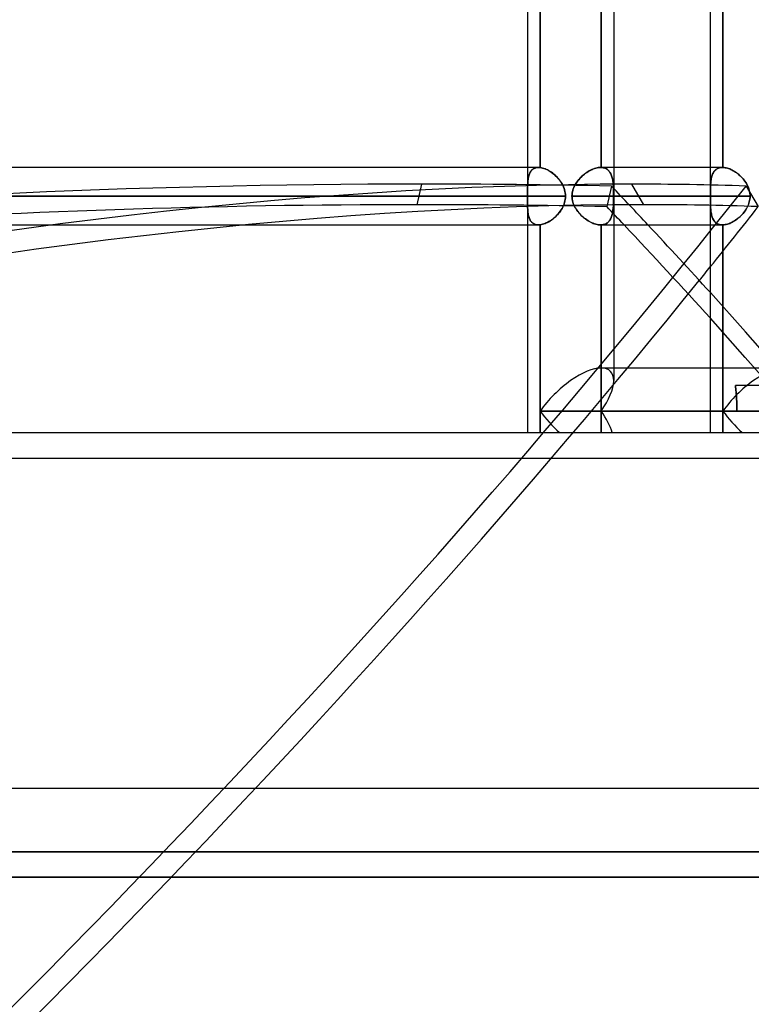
# Model space of a CAD drawing. Header units: millimetres. Extents: x -288 to 288, y -100 to 123.
# Tile 66 of 75: x 151 to 179, y -22 to 16. Entities that reach past the tile are written whole.
import ezdxf

# ---------------------------------------------------------------- set-up
doc = ezdxf.new("R2010")
doc.units = ezdxf.units.MM
doc.layers.add('MAIN-1', color=7, linetype='Continuous')
doc.layers.add('MAIN-2', color=7, linetype='Continuous')

msp = doc.modelspace()

# ---------------------------------------------------------------- linework, layer by layer
at = {"layer": 'MAIN-1'}
for p, q in [((173.886, 31.305), (173.886, 2.542)), ((170.496, 19.175), (170.496, 10.435)), ((170.993, 19.179), (170.993, 10.431)), ((177.687, 19.175), (177.687, 10.435)), ((178.184, 19.175), (178.184, 10.435)), ((170.929, 10.435), (-170.929, 10.435)), ((170.939, 10.435), (170.928, 10.435)), ((170.949, 10.435), (170.939, 10.435)), ((170.96, 10.434), (170.949, 10.435)), ((170.971, 10.433), (170.96, 10.434)), ((170.982, 10.432), (170.971, 10.433)), ((170.993, 10.431), (170.982, 10.432)), ((171.039, 10.424), (170.993, 10.431)), ((171.087, 10.413), (171.039, 10.424)), ((171.135, 10.399), (171.087, 10.413)), ((171.185, 10.381), (171.135, 10.399)), ((171.235, 10.36), (171.185, 10.381)), ((171.285, 10.336), (171.235, 10.36)), ((171.336, 10.308), (171.285, 10.336)), ((171.386, 10.277), (171.336, 10.308)), ((171.436, 10.244), (171.386, 10.277)), ((171.485, 10.208), (171.436, 10.244)), ((171.533, 10.169), (171.485, 10.208)), ((171.58, 10.128), (171.533, 10.169)), ((171.625, 10.085), (171.58, 10.128)), ((171.669, 10.04), (171.625, 10.085)), ((178.168, 10.435), (173.886, 10.435)), ((178.17, 10.435), (178.167, 10.435)), ((178.173, 10.435), (178.17, 10.435)), ((178.176, 10.435), (178.173, 10.435)), ((178.178, 10.435), (178.176, 10.435)), ((178.181, 10.435), (178.178, 10.435)), ((178.184, 10.435), (178.181, 10.435)), ((178.226, 10.432), (178.184, 10.435)), ((178.269, 10.426), (178.226, 10.432)), ((178.314, 10.418), (178.269, 10.426)), ((178.359, 10.406), (178.314, 10.418)), ((178.405, 10.391), (178.359, 10.406)), ((178.451, 10.374), (178.405, 10.391)), ((178.498, 10.354), (178.451, 10.374)), ((178.545, 10.331), (178.498, 10.354)), ((178.591, 10.306), (178.545, 10.331)), ((178.638, 10.278), (178.591, 10.306)), ((178.684, 10.248), (178.638, 10.278)), ((178.729, 10.216), (178.684, 10.248)), ((178.774, 10.181), (178.729, 10.216)), ((178.817, 10.145), (178.774, 10.181)), ((178.86, 10.107), (178.817, 10.145)), ((178.901, 10.066), (178.86, 10.107)), ((171.712, 9.992), (171.669, 10.04)), ((171.752, 9.943), (171.712, 9.992)), ((171.789, 9.892), (171.752, 9.943)), ((171.825, 9.839), (171.789, 9.892)), ((171.857, 9.785), (171.825, 9.839)), ((171.886, 9.729), (171.857, 9.785)), ((171.912, 9.672), (171.886, 9.729)), ((178.941, 10.024), (178.901, 10.066)), ((178.979, 9.981), (178.941, 10.024)), ((179.015, 9.936), (178.979, 9.981)), ((179.05, 9.89), (179.015, 9.936)), ((179.082, 9.842), (179.05, 9.89)), ((179.112, 9.793), (179.082, 9.842)), ((179.139, 9.743), (179.112, 9.793)), ((179.164, 9.691), (179.139, 9.743)), ((179.186, 9.639), (179.164, 9.691)), ((171.99, 9.305), (-171.99, 9.305)), ((171.935, 9.613), (171.912, 9.672)), ((171.954, 9.553), (171.935, 9.613)), ((171.97, 9.492), (171.954, 9.553)), ((171.981, 9.43), (171.97, 9.492)), ((171.987, 9.368), (171.981, 9.43)), ((171.99, 9.305), (171.987, 9.368)), ((171.987, 9.241), (171.99, 9.305)), ((179.25, 9.305), (173.886, 9.305)), ((179.205, 9.585), (179.186, 9.639)), ((179.221, 9.53), (179.205, 9.585)), ((179.233, 9.475), (179.221, 9.53)), ((179.242, 9.419), (179.233, 9.475)), ((179.248, 9.362), (179.242, 9.419)), ((179.25, 9.305), (179.248, 9.362)), ((179.248, 9.247), (179.25, 9.305)), ((171.884, 8.876), (171.91, 8.934)), ((171.91, 8.934), (171.934, 8.993)), ((171.934, 8.993), (171.954, 9.054)), ((171.954, 9.054), (171.969, 9.116)), ((171.969, 9.116), (171.98, 9.178)), ((171.98, 9.178), (171.987, 9.241)), ((179.136, 8.862), (179.161, 8.914)), ((179.161, 8.914), (179.184, 8.967)), ((179.184, 8.967), (179.204, 9.022)), ((179.204, 9.022), (179.22, 9.077)), ((179.22, 9.077), (179.233, 9.133)), ((179.233, 9.133), (179.242, 9.19)), ((179.242, 9.19), (179.248, 9.247)), ((171.62, 8.52), (171.664, 8.565)), ((171.664, 8.565), (171.706, 8.612)), ((171.706, 8.612), (171.747, 8.661)), ((171.747, 8.661), (171.785, 8.712)), ((171.785, 8.712), (171.82, 8.765)), ((171.82, 8.765), (171.853, 8.819)), ((171.853, 8.819), (171.884, 8.876)), ((178.855, 8.499), (178.896, 8.538)), ((178.896, 8.538), (178.936, 8.58)), ((178.936, 8.58), (178.974, 8.623)), ((178.974, 8.623), (179.01, 8.667)), ((179.01, 8.667), (179.045, 8.714)), ((179.045, 8.714), (179.078, 8.761)), ((179.078, 8.761), (179.108, 8.811)), ((179.108, 8.811), (179.136, 8.862)), ((-170.929, 8.175), (170.929, 8.175)), ((170.496, 8.175), (170.496, 0)), ((170.929, 8.175), (170.939, 8.175)), ((170.939, 8.175), (170.95, 8.175)), ((170.95, 8.175), (170.96, 8.176)), ((170.96, 8.176), (170.971, 8.177)), ((170.971, 8.177), (170.982, 8.178)), ((170.982, 8.178), (170.993, 8.179)), ((170.993, 8.179), (171.039, 8.186)), ((170.993, 8.179), (170.993, 0.847)), ((171.039, 8.186), (171.086, 8.197)), ((171.086, 8.197), (171.135, 8.211)), ((171.135, 8.211), (171.184, 8.228)), ((171.184, 8.228), (171.233, 8.249)), ((171.233, 8.249), (171.283, 8.273)), ((171.283, 8.273), (171.333, 8.3)), ((171.333, 8.3), (171.382, 8.33)), ((171.382, 8.33), (171.432, 8.363)), ((171.432, 8.363), (171.48, 8.399)), ((171.48, 8.399), (171.528, 8.437)), ((171.528, 8.437), (171.575, 8.477)), ((171.575, 8.477), (171.62, 8.52)), ((173.886, 8.175), (178.168, 8.175)), ((177.687, 8.175), (177.687, 2.542)), ((178.168, 8.175), (178.17, 8.175)), ((178.17, 8.175), (178.173, 8.175)), ((178.173, 8.175), (178.176, 8.175)), ((178.176, 8.175), (178.178, 8.175)), ((178.178, 8.175), (178.181, 8.175)), ((178.181, 8.175), (178.184, 8.175)), ((178.184, 8.175), (178.226, 8.178)), ((178.184, 8.175), (178.184, 2.542)), ((178.226, 8.178), (178.269, 8.184)), ((178.269, 8.184), (178.313, 8.192)), ((178.313, 8.192), (178.358, 8.204)), ((178.358, 8.204), (178.403, 8.218)), ((178.403, 8.218), (178.449, 8.235)), ((178.449, 8.235), (178.496, 8.255)), ((178.496, 8.255), (178.542, 8.278)), ((178.542, 8.278), (178.588, 8.302)), ((178.588, 8.302), (178.634, 8.33)), ((178.634, 8.33), (178.68, 8.359)), ((178.68, 8.359), (178.725, 8.391)), ((178.725, 8.391), (178.769, 8.425)), ((178.769, 8.425), (178.813, 8.461)), ((178.813, 8.461), (178.855, 8.499)), ((180.98, 2.542), (173.39, 2.542)), ((170.993, 0.847), (170.993, 0)), ((179.782, 0.847), (170.993, 0.847)), ((-268, 0), (268, 0)), ((-268, -14), (268, -14)), ((227, -17.5), (0, -17.5))]:
    msp.add_line(p, q, dxfattribs=at)
for centre, major_axis, ratio, start_param, end_param in [((-64.572, -43.405), (280.931, -63.073), 0.559017, 0.668875, 0.691608), ((-64.391, -42.595), (-280.931, 63.073), 0.559017, -2.47148, -2.455), ((-39.614, -43.405), (248.22, 145.9), 0.345492, -0.743254, -0.739927), ((172.191, 0.847), (-1.566, -1.566), 0.414214, -2.748894, -1.178097), ((172.191, 0.847), (-1.566, 1.566), 0.414214, 1.178097, 1.701696)]:
    msp.add_ellipse(centre, major_axis=major_axis, ratio=ratio, start_param=start_param, end_param=end_param, dxfattribs=at)
at = {"layer": 'MAIN-2'}
for p, q in [((170.993, 10.431), (170.993, 19.179)), ((173.39, 19.175), (173.39, 10.435)), ((173.39, 10.435), (173.39, 19.175)), ((178.184, 10.435), (178.184, 19.175)), ((170.496, 10.435), (170.496, 9.464)), ((170.542, 10.099), (170.531, 10.055)), ((170.535, 10.073), (170.545, 10.111)), ((170.554, 10.141), (170.542, 10.099)), ((170.545, 10.111), (170.556, 10.147)), ((170.568, 10.181), (170.554, 10.141)), ((170.556, 10.147), (170.569, 10.181)), ((170.585, 10.219), (170.568, 10.181)), ((170.569, 10.181), (170.583, 10.214)), ((170.583, 10.214), (170.599, 10.245)), ((170.604, 10.254), (170.585, 10.219)), ((170.599, 10.245), (170.616, 10.274)), ((170.625, 10.287), (170.604, 10.254)), ((170.616, 10.274), (170.636, 10.301)), ((170.649, 10.316), (170.625, 10.287)), ((170.636, 10.301), (170.657, 10.325)), ((170.675, 10.343), (170.649, 10.316)), ((170.657, 10.325), (170.68, 10.348)), ((170.704, 10.367), (170.675, 10.343)), ((170.68, 10.348), (170.704, 10.368)), ((170.735, 10.387), (170.704, 10.367)), ((170.704, 10.368), (170.731, 10.385)), ((170.731, 10.385), (170.76, 10.4)), ((170.769, 10.404), (170.735, 10.387)), ((170.76, 10.4), (170.79, 10.413)), ((170.805, 10.418), (170.769, 10.404)), ((170.79, 10.413), (170.822, 10.422)), ((170.844, 10.427), (170.805, 10.418)), ((170.822, 10.422), (170.856, 10.429)), ((170.885, 10.433), (170.844, 10.427)), ((170.856, 10.429), (170.892, 10.434)), ((170.928, 10.435), (170.885, 10.433)), ((170.892, 10.434), (170.929, 10.435)), ((170.929, 10.435), (170.939, 10.435)), ((170.939, 10.435), (170.95, 10.435)), ((170.95, 10.435), (170.96, 10.434)), ((170.96, 10.434), (170.971, 10.433)), ((170.971, 10.433), (170.982, 10.432)), ((170.982, 10.432), (170.993, 10.431)), ((170.993, 10.431), (171.039, 10.424)), ((171.039, 10.424), (171.086, 10.413)), ((171.086, 10.413), (171.135, 10.399)), ((171.135, 10.399), (171.184, 10.382)), ((171.184, 10.382), (171.233, 10.361)), ((171.233, 10.361), (171.283, 10.337)), ((171.283, 10.337), (171.333, 10.31)), ((171.333, 10.31), (171.382, 10.28)), ((171.382, 10.28), (171.432, 10.247)), ((171.432, 10.247), (171.48, 10.211)), ((171.48, 10.211), (171.528, 10.173)), ((171.528, 10.173), (171.575, 10.133)), ((171.575, 10.133), (171.62, 10.09)), ((171.62, 10.09), (171.664, 10.045)), ((172.635, 10.086), (172.591, 10.043)), ((172.597, 10.049), (172.641, 10.092)), ((172.68, 10.126), (172.635, 10.086)), ((172.641, 10.092), (172.687, 10.133)), ((172.727, 10.165), (172.68, 10.126)), ((172.687, 10.133), (172.734, 10.171)), ((172.775, 10.202), (172.727, 10.165)), ((172.734, 10.171), (172.783, 10.208)), ((172.824, 10.237), (172.775, 10.202)), ((172.783, 10.208), (172.832, 10.242)), ((172.875, 10.27), (172.824, 10.237)), ((172.832, 10.242), (172.882, 10.274)), ((172.926, 10.3), (172.875, 10.27)), ((172.882, 10.274), (172.932, 10.303)), ((172.977, 10.327), (172.926, 10.3)), ((172.932, 10.303), (172.983, 10.33)), ((173.028, 10.351), (172.977, 10.327)), ((172.983, 10.33), (173.033, 10.354)), ((173.079, 10.373), (173.028, 10.351)), ((173.033, 10.354), (173.084, 10.375)), ((173.13, 10.392), (173.079, 10.373)), ((173.084, 10.375), (173.134, 10.393)), ((173.181, 10.407), (173.13, 10.392)), ((173.134, 10.393), (173.184, 10.408)), ((173.231, 10.419), (173.181, 10.407)), ((173.184, 10.408), (173.233, 10.42)), ((173.279, 10.428), (173.231, 10.419)), ((173.233, 10.42), (173.281, 10.428)), ((173.327, 10.433), (173.279, 10.428)), ((173.281, 10.428), (173.328, 10.433)), ((173.373, 10.435), (173.327, 10.433)), ((173.328, 10.433), (173.373, 10.435)), ((173.376, 10.435), (173.373, 10.435)), ((173.373, 10.435), (173.376, 10.435)), ((173.886, 10.435), (173.373, 10.435)), ((173.378, 10.435), (173.376, 10.435)), ((173.376, 10.435), (173.379, 10.435)), ((173.381, 10.435), (173.378, 10.435)), ((173.379, 10.435), (173.381, 10.435)), ((173.384, 10.435), (173.381, 10.435)), ((173.381, 10.435), (173.384, 10.435)), ((173.387, 10.435), (173.384, 10.435)), ((173.384, 10.435), (173.387, 10.435)), ((173.39, 10.435), (173.387, 10.435)), ((173.387, 10.435), (173.39, 10.435)), ((173.43, 10.432), (173.39, 10.435)), ((173.39, 10.435), (173.43, 10.432)), ((173.47, 10.426), (173.43, 10.432)), ((173.43, 10.432), (173.469, 10.426)), ((173.469, 10.426), (173.506, 10.418)), ((173.507, 10.418), (173.47, 10.426)), ((173.506, 10.418), (173.541, 10.406)), ((173.542, 10.406), (173.507, 10.418)), ((173.541, 10.406), (173.575, 10.392)), ((173.576, 10.391), (173.542, 10.406)), ((173.575, 10.392), (173.606, 10.375)), ((173.607, 10.374), (173.576, 10.391)), ((173.606, 10.375), (173.636, 10.355)), ((173.637, 10.354), (173.607, 10.374)), ((173.636, 10.355), (173.663, 10.332)), ((173.665, 10.331), (173.637, 10.354)), ((173.663, 10.332), (173.688, 10.308)), ((173.69, 10.306), (173.665, 10.331)), ((173.688, 10.308), (173.712, 10.28)), ((173.714, 10.278), (173.69, 10.306)), ((173.712, 10.28), (173.734, 10.251)), ((173.735, 10.248), (173.714, 10.278)), ((173.734, 10.251), (173.753, 10.219)), ((173.755, 10.216), (173.735, 10.248)), ((173.753, 10.219), (173.771, 10.185)), ((173.773, 10.181), (173.755, 10.216)), ((173.771, 10.185), (173.787, 10.149)), ((173.789, 10.145), (173.773, 10.181)), ((173.787, 10.149), (173.802, 10.111)), ((173.804, 10.107), (173.789, 10.145)), ((173.802, 10.111), (173.815, 10.072)), ((173.816, 10.066), (173.804, 10.107)), ((177.687, 10.435), (177.687, 8.175)), ((177.746, 10.086), (177.735, 10.043)), ((177.737, 10.049), (177.748, 10.092)), ((177.759, 10.126), (177.746, 10.086)), ((177.748, 10.092), (177.762, 10.133)), ((177.774, 10.165), (177.759, 10.126)), ((177.762, 10.133), (177.777, 10.171)), ((177.791, 10.202), (177.774, 10.165)), ((177.777, 10.171), (177.794, 10.208)), ((177.81, 10.237), (177.791, 10.202)), ((177.794, 10.208), (177.813, 10.242)), ((177.831, 10.27), (177.81, 10.237)), ((177.813, 10.242), (177.834, 10.274)), ((177.855, 10.3), (177.831, 10.27)), ((177.834, 10.274), (177.858, 10.303)), ((177.88, 10.327), (177.855, 10.3)), ((177.858, 10.303), (177.884, 10.33)), ((177.908, 10.351), (177.88, 10.327)), ((177.884, 10.33), (177.912, 10.354)), ((177.939, 10.373), (177.908, 10.351)), ((177.912, 10.354), (177.942, 10.375)), ((177.971, 10.392), (177.939, 10.373)), ((177.942, 10.375), (177.974, 10.393)), ((178.006, 10.407), (177.971, 10.392)), ((177.974, 10.393), (178.009, 10.408)), ((178.044, 10.419), (178.006, 10.407)), ((178.009, 10.408), (178.045, 10.42)), ((178.083, 10.428), (178.044, 10.419)), ((178.045, 10.42), (178.084, 10.428)), ((178.124, 10.433), (178.083, 10.428)), ((178.084, 10.428), (178.125, 10.433)), ((178.167, 10.435), (178.124, 10.433)), ((178.125, 10.433), (178.167, 10.435)), ((178.167, 10.435), (178.17, 10.435)), ((178.17, 10.435), (178.173, 10.435)), ((178.173, 10.435), (178.176, 10.435)), ((178.176, 10.435), (178.178, 10.435)), ((178.178, 10.435), (178.181, 10.435)), ((178.181, 10.435), (178.184, 10.435)), ((178.184, 10.435), (178.226, 10.432)), ((178.226, 10.432), (178.269, 10.426)), ((178.269, 10.426), (178.313, 10.418)), ((178.313, 10.418), (178.358, 10.406)), ((178.358, 10.406), (178.403, 10.392)), ((178.403, 10.392), (178.449, 10.375)), ((178.449, 10.375), (178.496, 10.355)), ((178.496, 10.355), (178.542, 10.332)), ((178.542, 10.332), (178.588, 10.308)), ((178.588, 10.308), (178.634, 10.28)), ((178.634, 10.28), (178.68, 10.251)), ((178.68, 10.251), (178.725, 10.219)), ((178.725, 10.219), (178.769, 10.185)), ((178.769, 10.185), (178.813, 10.149)), ((178.813, 10.149), (178.855, 10.111)), ((178.855, 10.111), (178.896, 10.072)), ((166.158, 8.969), (166.339, 9.778)), ((170.497, 9.671), (170.499, 9.72)), ((170.498, 9.701), (170.497, 9.644)), ((170.5, 9.757), (170.498, 9.701)), ((170.499, 9.72), (170.5, 9.768)), ((170.5, 9.768), (170.502, 9.815)), ((170.502, 9.811), (170.5, 9.757)), ((170.506, 9.863), (170.502, 9.811)), ((170.502, 9.815), (170.505, 9.861)), ((170.505, 9.861), (170.509, 9.906)), ((170.51, 9.913), (170.506, 9.863)), ((170.509, 9.906), (170.514, 9.95)), ((170.516, 9.962), (170.51, 9.913)), ((170.514, 9.95), (170.52, 9.992)), ((170.523, 10.009), (170.516, 9.962)), ((170.52, 9.992), (170.527, 10.033)), ((170.531, 10.055), (170.523, 10.009)), ((170.527, 10.033), (170.535, 10.073)), ((171.664, 10.045), (171.706, 9.998)), ((171.706, 9.998), (171.747, 9.949)), ((171.747, 9.949), (171.785, 9.898)), ((171.785, 9.898), (171.82, 9.845)), ((171.82, 9.845), (171.853, 9.791)), ((171.853, 9.791), (171.884, 9.734)), ((171.884, 9.734), (171.91, 9.676)), ((172.319, 9.652), (172.344, 9.706)), ((172.344, 9.705), (172.319, 9.651)), ((172.344, 9.706), (172.372, 9.759)), ((172.372, 9.758), (172.344, 9.705)), ((172.372, 9.759), (172.404, 9.811)), ((172.403, 9.81), (172.372, 9.758)), ((172.436, 9.859), (172.403, 9.81)), ((172.404, 9.811), (172.438, 9.861)), ((172.472, 9.908), (172.436, 9.859)), ((172.438, 9.861), (172.474, 9.911)), ((172.509, 9.954), (172.472, 9.908)), ((172.474, 9.911), (172.513, 9.959)), ((172.549, 10), (172.509, 9.954)), ((172.513, 9.959), (172.554, 10.005)), ((172.591, 10.043), (172.549, 10)), ((172.554, 10.005), (172.597, 10.049)), ((173.796, 9.702), (173.614, 8.893)), ((173.815, 10.072), (173.826, 10.03)), ((173.828, 10.024), (173.816, 10.066)), ((173.826, 10.03), (173.836, 9.987)), ((173.837, 9.981), (173.828, 10.024)), ((173.836, 9.987), (173.845, 9.943)), ((173.846, 9.936), (173.837, 9.981)), ((173.845, 9.943), (173.852, 9.896)), ((173.853, 9.89), (173.846, 9.936)), ((173.852, 9.896), (173.858, 9.849)), ((173.859, 9.842), (173.853, 9.89)), ((173.858, 9.849), (173.864, 9.799)), ((173.864, 9.793), (173.859, 9.842)), ((173.864, 9.799), (173.868, 9.748)), ((173.869, 9.743), (173.864, 9.793)), ((173.868, 9.748), (173.872, 9.696)), ((173.872, 9.691), (173.869, 9.743)), ((173.872, 9.696), (173.874, 9.643)), ((173.875, 9.639), (173.872, 9.691)), ((175.071, 8.969), (174.595, 9.778)), ((177.692, 9.652), (177.694, 9.706)), ((177.694, 9.705), (177.692, 9.651)), ((177.694, 9.706), (177.697, 9.759)), ((177.697, 9.758), (177.694, 9.705)), ((177.697, 9.759), (177.701, 9.811)), ((177.701, 9.81), (177.697, 9.758)), ((177.701, 9.811), (177.705, 9.861)), ((177.705, 9.859), (177.701, 9.81)), ((177.705, 9.861), (177.711, 9.911)), ((177.711, 9.908), (177.705, 9.859)), ((177.711, 9.911), (177.718, 9.959)), ((177.718, 9.954), (177.711, 9.908)), ((177.718, 9.959), (177.727, 10.005)), ((177.726, 10), (177.718, 9.954)), ((177.735, 10.043), (177.726, 10)), ((177.727, 10.005), (177.737, 10.049)), ((178.896, 10.072), (178.936, 10.03)), ((178.936, 10.03), (178.974, 9.987)), ((178.974, 9.987), (179.01, 9.943)), ((179.01, 9.943), (179.045, 9.896)), ((179.045, 9.896), (179.078, 9.849)), ((179.078, 9.849), (179.108, 9.799)), ((179.099, 9.702), (179.574, 8.893)), ((179.108, 9.799), (179.136, 9.748)), ((179.136, 9.748), (179.161, 9.696)), ((179.161, 9.696), (179.184, 9.643)), ((-171.99, 9.305), (171.99, 9.305)), ((170.496, 9.305), (-170.496, 9.305)), ((-170.496, 9.305), (170.496, 9.305)), ((170.497, 9.644), (170.496, 9.586)), ((170.496, 9.571), (170.497, 9.621)), ((170.496, 9.586), (170.496, 9.526)), ((170.496, 9.519), (170.496, 9.571)), ((170.496, 9.526), (170.496, 9.466)), ((170.496, 9.467), (170.496, 9.519)), ((170.496, 9.44), (170.496, 9.467)), ((170.496, 9.466), (170.496, 9.439)), ((170.496, 9.413), (170.496, 9.44)), ((170.496, 9.439), (170.496, 9.413)), ((170.496, 9.386), (170.496, 9.413)), ((170.496, 9.413), (170.496, 9.386)), ((170.496, 9.359), (170.496, 9.386)), ((170.496, 9.386), (170.496, 9.359)), ((170.496, 9.332), (170.496, 9.359)), ((170.496, 9.359), (170.496, 9.332)), ((170.496, 9.305), (170.496, 9.332)), ((170.496, 9.332), (170.496, 9.305)), ((170.496, 9.278), (170.496, 9.305)), ((170.496, 9.305), (170.496, 9.278)), ((170.497, 9.621), (170.497, 9.671)), ((171.91, 9.676), (171.934, 9.617)), ((171.934, 9.617), (171.954, 9.556)), ((171.954, 9.556), (171.969, 9.494)), ((171.969, 9.494), (171.98, 9.432)), ((171.98, 9.432), (171.987, 9.369)), ((171.987, 9.369), (171.99, 9.305)), ((171.99, 9.305), (171.987, 9.242)), ((172.245, 9.305), (172.247, 9.365)), ((172.247, 9.364), (172.245, 9.305)), ((177.688, 9.305), (172.245, 9.305)), ((172.245, 9.305), (177.688, 9.305)), ((172.245, 9.305), (172.247, 9.245)), ((172.247, 9.246), (172.245, 9.305)), ((172.247, 9.365), (172.254, 9.424)), ((172.253, 9.423), (172.247, 9.364)), ((172.264, 9.481), (172.253, 9.423)), ((172.254, 9.424), (172.264, 9.483)), ((172.264, 9.483), (172.279, 9.54)), ((172.278, 9.538), (172.264, 9.481)), ((172.297, 9.595), (172.278, 9.538)), ((172.279, 9.54), (172.297, 9.596)), ((172.297, 9.596), (172.319, 9.652)), ((172.319, 9.651), (172.297, 9.595)), ((173.874, 9.643), (173.877, 9.588)), ((173.877, 9.585), (173.875, 9.639)), ((173.877, 9.588), (173.878, 9.533)), ((173.878, 9.53), (173.877, 9.585)), ((173.878, 9.533), (173.88, 9.477)), ((173.88, 9.475), (173.878, 9.53)), ((173.88, 9.477), (173.88, 9.42)), ((173.88, 9.419), (173.88, 9.475)), ((173.88, 9.42), (173.881, 9.363)), ((173.881, 9.362), (173.88, 9.419)), ((173.881, 9.363), (173.881, 9.305)), ((173.881, 9.305), (173.881, 9.362)), ((173.881, 9.305), (179.25, 9.305)), ((173.881, 9.305), (173.881, 9.248)), ((173.881, 9.247), (173.881, 9.305)), ((177.689, 9.481), (177.688, 9.423)), ((177.688, 9.365), (177.689, 9.424)), ((177.688, 9.423), (177.688, 9.364)), ((177.688, 9.305), (177.688, 9.365)), ((177.688, 9.364), (177.688, 9.305)), ((177.688, 9.305), (177.688, 9.245)), ((177.688, 9.246), (177.688, 9.305)), ((177.689, 9.483), (177.69, 9.54)), ((177.69, 9.538), (177.689, 9.481)), ((177.689, 9.424), (177.689, 9.483)), ((177.69, 9.54), (177.691, 9.596)), ((177.691, 9.595), (177.69, 9.538)), ((177.691, 9.596), (177.692, 9.652)), ((177.692, 9.651), (177.691, 9.595)), ((179.184, 9.643), (179.204, 9.588)), ((179.204, 9.588), (179.22, 9.533)), ((179.22, 9.533), (179.233, 9.477)), ((179.233, 9.477), (179.242, 9.42)), ((179.242, 9.42), (179.248, 9.363)), ((179.248, 9.363), (179.25, 9.305)), ((179.25, 9.305), (179.248, 9.248)), ((170.496, 9.251), (170.496, 9.278)), ((170.496, 9.278), (170.496, 9.251)), ((170.496, 9.224), (170.496, 9.251)), ((170.496, 9.251), (170.496, 9.224)), ((170.496, 9.197), (170.496, 9.224)), ((170.496, 9.224), (170.496, 9.197)), ((170.496, 9.171), (170.496, 9.197)), ((170.496, 9.197), (170.496, 9.17)), ((170.496, 9.144), (170.496, 9.171)), ((170.496, 9.17), (170.496, 9.143)), ((170.496, 9.146), (170.496, 8.175)), ((170.496, 9.084), (170.496, 9.144)), ((170.496, 9.143), (170.496, 9.091)), ((170.496, 9.091), (170.496, 9.039)), ((170.496, 9.024), (170.496, 9.084)), ((170.496, 9.039), (170.497, 8.988)), ((170.497, 8.966), (170.496, 9.024)), ((170.497, 8.988), (170.497, 8.939)), ((170.498, 8.909), (170.497, 8.966)), ((170.497, 8.939), (170.499, 8.89)), ((171.912, 8.938), (171.886, 8.881)), ((171.935, 8.997), (171.912, 8.938)), ((171.954, 9.057), (171.935, 8.997)), ((171.97, 9.118), (171.954, 9.057)), ((171.981, 9.18), (171.97, 9.118)), ((171.987, 9.242), (171.981, 9.18)), ((172.253, 9.187), (172.247, 9.246)), ((172.247, 9.245), (172.254, 9.186)), ((172.264, 9.129), (172.253, 9.187)), ((172.254, 9.186), (172.264, 9.127)), ((172.278, 9.072), (172.264, 9.129)), ((172.264, 9.127), (172.279, 9.07)), ((172.297, 9.015), (172.278, 9.072)), ((172.279, 9.07), (172.297, 9.014)), ((172.319, 8.959), (172.297, 9.015)), ((172.297, 9.014), (172.319, 8.958)), ((172.344, 8.905), (172.319, 8.959)), ((172.319, 8.958), (172.344, 8.904)), ((173.868, 8.862), (173.872, 8.914)), ((173.872, 8.919), (173.869, 8.867)), ((173.875, 8.971), (173.872, 8.919)), ((173.872, 8.914), (173.874, 8.967)), ((173.874, 8.967), (173.877, 9.022)), ((173.877, 9.025), (173.875, 8.971)), ((173.878, 9.08), (173.877, 9.025)), ((173.877, 9.022), (173.878, 9.077)), ((173.88, 9.135), (173.878, 9.08)), ((173.878, 9.077), (173.88, 9.133)), ((173.881, 9.248), (173.88, 9.191)), ((173.88, 9.19), (173.881, 9.247)), ((173.88, 9.191), (173.88, 9.135)), ((173.88, 9.133), (173.88, 9.19)), ((177.688, 9.187), (177.688, 9.246)), ((177.688, 9.245), (177.689, 9.186)), ((177.689, 9.129), (177.688, 9.187)), ((177.689, 9.186), (177.689, 9.127)), ((177.69, 9.072), (177.689, 9.129)), ((177.689, 9.127), (177.69, 9.07)), ((177.691, 9.015), (177.69, 9.072)), ((177.69, 9.07), (177.691, 9.014)), ((177.692, 8.959), (177.691, 9.015)), ((177.691, 9.014), (177.692, 8.958)), ((177.694, 8.905), (177.692, 8.959)), ((177.692, 8.958), (177.694, 8.904)), ((179.164, 8.919), (179.139, 8.867)), ((179.186, 8.971), (179.164, 8.919)), ((179.205, 9.025), (179.186, 8.971)), ((179.221, 9.08), (179.205, 9.025)), ((179.233, 9.135), (179.221, 9.08)), ((179.242, 9.191), (179.233, 9.135)), ((179.248, 9.248), (179.242, 9.191)), ((170.5, 8.853), (170.498, 8.909)), ((170.499, 8.89), (170.5, 8.842)), ((170.502, 8.799), (170.5, 8.853)), ((170.5, 8.842), (170.502, 8.795)), ((170.506, 8.747), (170.502, 8.799)), ((170.502, 8.795), (170.505, 8.749)), ((170.505, 8.749), (170.509, 8.704)), ((170.51, 8.697), (170.506, 8.747)), ((170.509, 8.704), (170.514, 8.66)), ((170.516, 8.648), (170.51, 8.697)), ((170.514, 8.66), (170.52, 8.618)), ((170.523, 8.601), (170.516, 8.648)), ((170.52, 8.618), (170.527, 8.577)), ((170.531, 8.555), (170.523, 8.601)), ((170.527, 8.577), (170.535, 8.537)), ((170.542, 8.511), (170.531, 8.555)), ((170.535, 8.537), (170.545, 8.499)), ((171.669, 8.57), (171.625, 8.525)), ((171.712, 8.618), (171.669, 8.57)), ((171.752, 8.667), (171.712, 8.618)), ((171.789, 8.718), (171.752, 8.667)), ((171.825, 8.771), (171.789, 8.718)), ((171.857, 8.825), (171.825, 8.771)), ((171.886, 8.881), (171.857, 8.825)), ((172.372, 8.852), (172.344, 8.905)), ((172.344, 8.904), (172.372, 8.851)), ((172.403, 8.8), (172.372, 8.852)), ((172.372, 8.851), (172.404, 8.799)), ((172.436, 8.751), (172.403, 8.8)), ((172.404, 8.799), (172.438, 8.749)), ((172.472, 8.702), (172.436, 8.751)), ((172.438, 8.749), (172.474, 8.699)), ((172.509, 8.656), (172.472, 8.702)), ((172.474, 8.699), (172.513, 8.651)), ((172.549, 8.61), (172.509, 8.656)), ((172.513, 8.651), (172.554, 8.605)), ((172.591, 8.567), (172.549, 8.61)), ((172.554, 8.605), (172.597, 8.561)), ((172.635, 8.524), (172.591, 8.567)), ((172.597, 8.561), (172.641, 8.518)), ((173.802, 8.499), (173.815, 8.538)), ((173.816, 8.544), (173.804, 8.503)), ((173.815, 8.538), (173.826, 8.58)), ((173.828, 8.586), (173.816, 8.544)), ((173.826, 8.58), (173.836, 8.623)), ((173.837, 8.629), (173.828, 8.586)), ((173.836, 8.623), (173.845, 8.667)), ((173.846, 8.674), (173.837, 8.629)), ((173.845, 8.667), (173.852, 8.714)), ((173.853, 8.72), (173.846, 8.674)), ((173.852, 8.714), (173.858, 8.761)), ((173.859, 8.768), (173.853, 8.72)), ((173.858, 8.761), (173.864, 8.811)), ((173.864, 8.817), (173.859, 8.768)), ((173.869, 8.867), (173.864, 8.817)), ((173.864, 8.811), (173.868, 8.862)), ((177.697, 8.852), (177.694, 8.905)), ((177.694, 8.904), (177.697, 8.851)), ((177.701, 8.8), (177.697, 8.852)), ((177.697, 8.851), (177.701, 8.799)), ((177.705, 8.751), (177.701, 8.8)), ((177.701, 8.799), (177.705, 8.749)), ((177.711, 8.702), (177.705, 8.751)), ((177.705, 8.749), (177.711, 8.699)), ((177.718, 8.656), (177.711, 8.702)), ((177.711, 8.699), (177.718, 8.651)), ((177.726, 8.61), (177.718, 8.656)), ((177.718, 8.651), (177.727, 8.605)), ((177.735, 8.567), (177.726, 8.61)), ((177.727, 8.605), (177.737, 8.561)), ((177.746, 8.524), (177.735, 8.567)), ((177.737, 8.561), (177.748, 8.518)), ((178.901, 8.544), (178.86, 8.503)), ((178.941, 8.586), (178.901, 8.544)), ((178.979, 8.629), (178.941, 8.586)), ((179.015, 8.674), (178.979, 8.629)), ((179.05, 8.72), (179.015, 8.674)), ((179.082, 8.768), (179.05, 8.72)), ((179.112, 8.817), (179.082, 8.768)), ((179.139, 8.867), (179.112, 8.817)), ((170.554, 8.469), (170.542, 8.511)), ((170.545, 8.499), (170.556, 8.463)), ((170.568, 8.429), (170.554, 8.469)), ((170.556, 8.463), (170.569, 8.428)), ((170.585, 8.391), (170.568, 8.429)), ((170.569, 8.428), (170.583, 8.396)), ((170.583, 8.396), (170.599, 8.365)), ((170.604, 8.356), (170.585, 8.391)), ((170.599, 8.365), (170.616, 8.336)), ((170.625, 8.323), (170.604, 8.356)), ((170.616, 8.336), (170.636, 8.309)), ((170.649, 8.294), (170.625, 8.323)), ((170.636, 8.309), (170.657, 8.285)), ((170.675, 8.267), (170.649, 8.294)), ((170.657, 8.285), (170.68, 8.262)), ((170.704, 8.243), (170.675, 8.267)), ((170.68, 8.262), (170.705, 8.242)), ((170.735, 8.223), (170.704, 8.243)), ((170.705, 8.242), (170.731, 8.225)), ((170.731, 8.225), (170.76, 8.21)), ((170.769, 8.206), (170.735, 8.223)), ((170.76, 8.21), (170.79, 8.197)), ((170.805, 8.192), (170.769, 8.206)), ((170.79, 8.197), (170.822, 8.188)), ((170.844, 8.183), (170.805, 8.192)), ((170.822, 8.188), (170.856, 8.181)), ((170.885, 8.177), (170.844, 8.183)), ((170.856, 8.181), (170.892, 8.176)), ((170.928, 8.175), (170.885, 8.177)), ((170.892, 8.176), (170.929, 8.175)), ((170.939, 8.175), (170.928, 8.175)), ((170.949, 8.175), (170.939, 8.175)), ((170.96, 8.176), (170.949, 8.175)), ((170.971, 8.177), (170.96, 8.176)), ((170.982, 8.178), (170.971, 8.177)), ((170.993, 8.179), (170.982, 8.178)), ((171.039, 8.186), (170.993, 8.179)), ((170.993, 0.847), (170.993, 8.179)), ((171.087, 8.197), (171.039, 8.186)), ((171.135, 8.211), (171.087, 8.197)), ((171.185, 8.229), (171.135, 8.211)), ((171.235, 8.25), (171.185, 8.229)), ((171.285, 8.274), (171.235, 8.25)), ((171.336, 8.302), (171.285, 8.274)), ((171.386, 8.333), (171.336, 8.302)), ((171.436, 8.366), (171.386, 8.333)), ((171.485, 8.402), (171.436, 8.366)), ((171.533, 8.441), (171.485, 8.402)), ((171.58, 8.482), (171.533, 8.441)), ((171.625, 8.525), (171.58, 8.482)), ((172.68, 8.484), (172.635, 8.524)), ((172.641, 8.518), (172.687, 8.477)), ((172.727, 8.445), (172.68, 8.484)), ((172.687, 8.477), (172.734, 8.439)), ((172.775, 8.408), (172.727, 8.445)), ((172.734, 8.439), (172.783, 8.402)), ((172.824, 8.373), (172.775, 8.408)), ((172.783, 8.402), (172.832, 8.368)), ((172.875, 8.34), (172.824, 8.373)), ((172.832, 8.368), (172.882, 8.336)), ((172.926, 8.31), (172.875, 8.34)), ((172.882, 8.336), (172.932, 8.307)), ((172.977, 8.283), (172.926, 8.31)), ((172.932, 8.307), (172.983, 8.28)), ((173.028, 8.259), (172.977, 8.283)), ((172.983, 8.28), (173.033, 8.256)), ((173.079, 8.237), (173.028, 8.259)), ((173.033, 8.256), (173.084, 8.235)), ((173.13, 8.218), (173.079, 8.237)), ((173.084, 8.235), (173.134, 8.217)), ((173.181, 8.203), (173.13, 8.218)), ((173.134, 8.217), (173.184, 8.202)), ((173.231, 8.191), (173.181, 8.203)), ((173.184, 8.202), (173.233, 8.19)), ((173.279, 8.182), (173.231, 8.191)), ((173.233, 8.19), (173.281, 8.182)), ((173.327, 8.177), (173.279, 8.182)), ((173.281, 8.182), (173.328, 8.177)), ((173.373, 8.175), (173.327, 8.177)), ((173.328, 8.177), (173.373, 8.175)), ((173.373, 8.175), (173.376, 8.175)), ((173.376, 8.175), (173.373, 8.175)), ((173.373, 8.175), (173.886, 8.175)), ((173.376, 8.175), (173.379, 8.175)), ((173.378, 8.175), (173.376, 8.175)), ((173.381, 8.175), (173.378, 8.175)), ((173.379, 8.175), (173.381, 8.175)), ((173.381, 8.175), (173.384, 8.175)), ((173.384, 8.175), (173.381, 8.175)), ((173.384, 8.175), (173.387, 8.175)), ((173.387, 8.175), (173.384, 8.175)), ((173.387, 8.175), (173.39, 8.175)), ((173.39, 8.175), (173.387, 8.175)), ((173.43, 8.178), (173.39, 8.175)), ((173.39, 8.175), (173.43, 8.178)), ((173.39, 8.175), (173.39, 0.847)), ((173.39, 0.847), (173.39, 8.175)), ((173.47, 8.184), (173.43, 8.178)), ((173.43, 8.178), (173.469, 8.184)), ((173.469, 8.184), (173.506, 8.192)), ((173.507, 8.192), (173.47, 8.184)), ((173.506, 8.192), (173.541, 8.204)), ((173.542, 8.204), (173.507, 8.192)), ((173.541, 8.204), (173.575, 8.218)), ((173.576, 8.219), (173.542, 8.204)), ((173.575, 8.218), (173.606, 8.235)), ((173.607, 8.236), (173.576, 8.219)), ((173.606, 8.235), (173.636, 8.255)), ((173.637, 8.256), (173.607, 8.236)), ((173.636, 8.255), (173.663, 8.278)), ((173.665, 8.279), (173.637, 8.256)), ((173.663, 8.278), (173.688, 8.302)), ((173.69, 8.304), (173.665, 8.279)), ((173.688, 8.302), (173.712, 8.33)), ((173.714, 8.332), (173.69, 8.304)), ((173.712, 8.33), (173.734, 8.359)), ((173.735, 8.362), (173.714, 8.332)), ((173.734, 8.359), (173.753, 8.391)), ((173.755, 8.394), (173.735, 8.362)), ((173.753, 8.391), (173.771, 8.425)), ((173.773, 8.429), (173.755, 8.394)), ((173.771, 8.425), (173.787, 8.461)), ((173.789, 8.465), (173.773, 8.429)), ((173.787, 8.461), (173.802, 8.499)), ((173.804, 8.503), (173.789, 8.465)), ((177.759, 8.484), (177.746, 8.524)), ((177.748, 8.518), (177.762, 8.477)), ((177.774, 8.445), (177.759, 8.484)), ((177.762, 8.477), (177.777, 8.439)), ((177.791, 8.408), (177.774, 8.445)), ((177.777, 8.439), (177.794, 8.402)), ((177.81, 8.373), (177.791, 8.408)), ((177.794, 8.402), (177.813, 8.368)), ((177.831, 8.34), (177.81, 8.373)), ((177.813, 8.368), (177.835, 8.336)), ((177.855, 8.31), (177.831, 8.34)), ((177.835, 8.336), (177.858, 8.307)), ((177.88, 8.283), (177.855, 8.31)), ((177.858, 8.307), (177.884, 8.28)), ((177.908, 8.259), (177.88, 8.283)), ((177.884, 8.28), (177.912, 8.256)), ((177.939, 8.237), (177.908, 8.259)), ((177.912, 8.256), (177.942, 8.235)), ((177.971, 8.218), (177.939, 8.237)), ((177.942, 8.235), (177.974, 8.217)), ((178.006, 8.203), (177.971, 8.218)), ((177.974, 8.217), (178.009, 8.202)), ((178.044, 8.191), (178.006, 8.203)), ((178.009, 8.202), (178.045, 8.19)), ((178.083, 8.182), (178.044, 8.191)), ((178.045, 8.19), (178.084, 8.182)), ((178.124, 8.177), (178.083, 8.182)), ((178.084, 8.182), (178.125, 8.177)), ((178.167, 8.175), (178.124, 8.177)), ((178.125, 8.177), (178.168, 8.175)), ((178.17, 8.175), (178.167, 8.175)), ((178.173, 8.175), (178.17, 8.175)), ((178.176, 8.175), (178.173, 8.175)), ((178.178, 8.175), (178.176, 8.175)), ((178.181, 8.175), (178.178, 8.175)), ((178.184, 8.175), (178.181, 8.175)), ((178.226, 8.178), (178.184, 8.175)), ((178.184, 0.847), (178.184, 8.175)), ((178.269, 8.184), (178.226, 8.178)), ((178.314, 8.192), (178.269, 8.184)), ((178.359, 8.204), (178.314, 8.192)), ((178.405, 8.219), (178.359, 8.204)), ((178.451, 8.236), (178.405, 8.219)), ((178.498, 8.256), (178.451, 8.236)), ((178.545, 8.279), (178.498, 8.256)), ((178.591, 8.304), (178.545, 8.279)), ((178.638, 8.332), (178.591, 8.304)), ((178.684, 8.362), (178.638, 8.332)), ((178.729, 8.394), (178.684, 8.362)), ((178.774, 8.429), (178.729, 8.394)), ((178.817, 8.465), (178.774, 8.429)), ((178.86, 8.503), (178.817, 8.465)), ((173.886, 2.542), (173.886, 2.045)), ((177.687, 2.542), (177.687, 0)), ((178.184, 2.542), (178.184, 0.847)), ((181.948, 1.848), (178.678, 1.848)), ((178.684, 1.789), (178.678, 1.847)), ((178.678, 1.847), (178.684, 1.789)), ((178.69, 1.728), (178.684, 1.789)), ((178.684, 1.789), (178.69, 1.728)), ((178.696, 1.664), (178.69, 1.728)), ((178.69, 1.728), (178.696, 1.664)), ((178.702, 1.597), (178.696, 1.664)), ((178.696, 1.664), (178.702, 1.597)), ((178.708, 1.527), (178.702, 1.597)), ((178.702, 1.597), (178.708, 1.527)), ((178.714, 1.456), (178.708, 1.527)), ((178.708, 1.527), (178.714, 1.456)), ((178.719, 1.383), (178.714, 1.456)), ((178.714, 1.456), (178.719, 1.383)), ((178.723, 1.308), (178.719, 1.383)), ((178.719, 1.383), (178.723, 1.308)), ((178.727, 1.232), (178.723, 1.308)), ((178.723, 1.308), (178.727, 1.232)), ((178.73, 1.155), (178.727, 1.232)), ((178.727, 1.232), (178.73, 1.155)), ((170.993, 0), (170.993, 0.847)), ((170.993, 0.847), (179.782, 0.847)), ((173.39, 0), (173.39, 0.847)), ((173.39, 0.847), (178.736, 0.847)), ((173.39, 0.847), (173.39, 0)), ((178.736, 0.847), (173.39, 0.847)), ((178.184, 0.847), (178.184, 0)), ((182.976, 0.847), (178.184, 0.847)), ((178.184, 0), (178.184, 0.847)), ((178.184, 0.847), (183.531, 0.847)), ((178.733, 1.078), (178.73, 1.155)), ((178.73, 1.155), (178.733, 1.078)), ((178.735, 1.001), (178.733, 1.078)), ((178.733, 1.078), (178.735, 1.001)), ((178.736, 0.924), (178.735, 1.001)), ((178.735, 1.001), (178.736, 0.924)), ((178.736, 0.847), (178.736, 0.924)), ((178.736, 0.924), (178.736, 0.847)), ((178.736, 0.847), (182.179, 0.847)), ((-267, -1), (267, -1)), ((0, -16.5), (226, -16.5)), ((226, -16.5), (0, -16.5)), ((0, -17.5), (227, -17.5))]:
    msp.add_line(p, q, dxfattribs=at)
for centre, major_axis, ratio, start_param, end_param in [((-40.09, -42.595), (-248.22, -145.9), 0.345492, 1.788027, 2.416345), ((20.76, -128.375), (-202.629, -119.102), 0.345492, -2.610203, -2.04415), ((225.099, -128.375), (-229.331, 51.488), 0.559017, -1.188892, -1.036409), ((225.099, -128.375), (-229.331, 51.488), 0.559017, -1.222109, -1.188892), ((-64.391, -42.595), (-280.931, 63.073), 0.559017, -2.455, -2.445529), ((20.76, -128.375), (-202.629, -119.102), 0.345492, -2.64342, -2.610203), ((21.235, -129.184), (202.629, 119.102), 0.345492, 0.53139, 1.097443), ((224.918, -129.184), (229.331, -51.488), 0.559017, 1.952701, 2.059962), ((224.918, -129.184), (229.331, -51.488), 0.559017, 1.919483, 1.952701), ((21.235, -129.184), (202.629, 119.102), 0.345492, 0.498172, 0.53139), ((-64.572, -43.405), (280.931, -63.073), 0.559017, 0.691608, 0.696064), ((-39.614, -43.405), (248.22, 145.9), 0.345492, -0.739927, -0.725247), ((-39.614, -43.405), (248.22, 145.9), 0.345492, -1.353566, -0.743254), ((-64.391, -42.595), (-280.931, 63.073), 0.559017, -3.073847, -2.47148), ((-64.572, -43.405), (280.931, -63.073), 0.559017, 0.067745, 0.668875), ((172.191, 0.847), (-1.566, -1.566), 0.414214, -2.748894, -1.178097), ((172.191, 0.847), (-1.566, -1.566), 0.414214, 2.737442, 3.534292), ((172.191, 0.847), (-1.566, -1.566), 0.414214, 2.737442, 3.534292), ((179.382, 0.847), (-1.566, -1.566), 0.414214, -2.748894, -1.178097), ((179.382, 0.847), (-1.566, -1.566), 0.414214, -2.748894, -1.178097), ((172.191, 0.847), (-1.566, -1.566), 0.414214, 1.963495, 2.737442), ((172.191, 0.847), (-1.566, -1.566), 0.414214, 1.963495, 2.737442), ((172.191, 0.847), (-1.566, 1.566), 0.414214, 1.178097, 1.701696), ((172.191, 0.847), (-1.566, 1.566), 0.414214, -2.487094, -1.963495), ((172.191, 0.847), (-1.566, 1.566), 0.414214, -2.487094, -1.963495), ((179.382, 0.847), (-1.566, 1.566), 0.414214, 1.178097, 1.701696), ((179.382, 0.847), (-1.566, 1.566), 0.414214, 1.178097, 1.701696)]:
    msp.add_ellipse(centre, major_axis=major_axis, ratio=ratio, start_param=start_param, end_param=end_param, dxfattribs=at)

doc.saveas('drawing.dxf')
